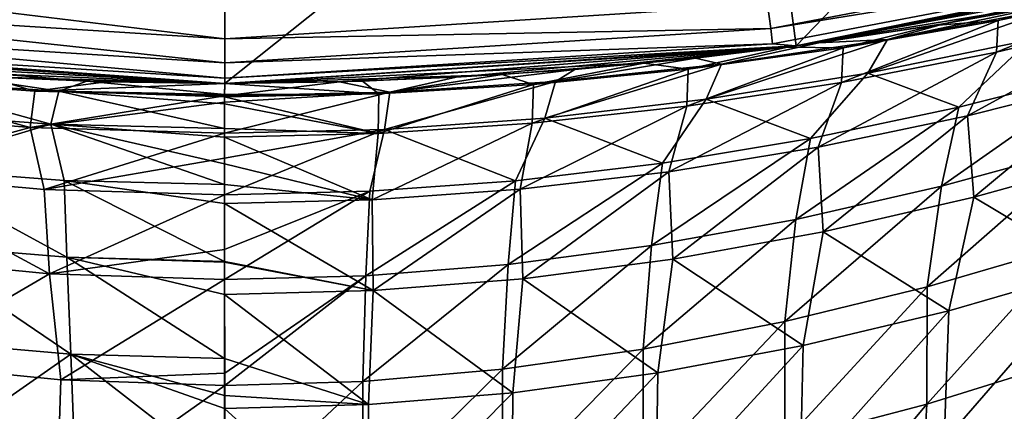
# Model space of a CAD drawing. Header units: metres. Extents: x -23 to 23, y -109 to 35.
# Tile 33 of 73: x -1.08 to 4.1, y -24.72 to -22.67. Entities that reach past the tile are written whole.
import ezdxf

# ---------------------------------------------------------------- set-up
doc = ezdxf.new("R2010")
doc.units = ezdxf.units.M
doc.layers.add('solid_ORA_SW0003', color=7, linetype='CONTINUOUS')

msp = doc.modelspace()

# ---------------------------------------------------------------- linework, layer by layer
at = {"layer": 'solid_ORA_SW0003'}
for points in [[(2.740986, -20.820347), (5.435198, -20.284437), (3.002368, -22.803202)], [(5.435198, -20.284437), (5.952879, -22.21627), (3.002368, -22.803202)], [(-2.740986, -20.820347), (0, -21), (-3.002368, -22.803202)], [(2.740986, -20.820347), (3.002368, -22.803202), (0, -23)], [(0, -21), (2.740986, -20.820347), (0, -23)], [(0, -21), (0, -23), (-3.002368, -22.803202)], [(2.869218, -22.7122, 115.600182), (5.693187, -22.173498, 115.600182), (2.85326, -22.585876, 115.765984)], [(5.713089, -22.251009, 115.407059), (5.693187, -22.173498, 115.600182), (2.869218, -22.7122, 115.600182)], [(3.002102, -22.803232, 115.199997), (5.304618, -22.379925, 111.678337), (5.952838, -22.216293, 115.199997)], [(3.002102, -22.803232, 115.199997), (5.952838, -22.216293, 115.199997), (5.713089, -22.251009, 115.407059)], [(3.122209, -22.787098, 69.728577), (3.002368, -22.803202), (5.952879, -22.21627)], [(3.122209, -22.787098, 69.728577), (5.952879, -22.21627), (3.786072, -22.686243, 69.942284)], [(3.786072, -22.686243, 69.942284), (5.952879, -22.21627), (4.468194, -22.56181, 70.20385)], [(2.879248, -22.791594, 115.407059), (5.713089, -22.251009, 115.407059), (2.869218, -22.7122, 115.600182)], [(3.002102, -22.803232, 115.199997), (5.713089, -22.251009, 115.407059), (2.879248, -22.791594, 115.407059)], [(3.002102, -22.803232, 115.199997), (4.508886, -22.553713, 111.981056), (5.304618, -22.379925, 111.678337)], [(-2.85326, -22.585876, 115.765984), (0, -22.765388, 115.765984), (-2.832463, -22.421253, 115.893135)], [(-2.832463, -22.421253, 115.893135), (0, -22.765388, 115.765984), (0, -22.599455, 115.893135)], [(4.879776, -22.496801, 111.289261), (4.056255, -22.835222, 110.442017), (4.871337, -22.64245, 110.282188)], [(4.879776, -22.496801, 111.289261), (4.065409, -22.669956, 111.438751), (4.056255, -22.835222, 110.442017)], [(4.508886, -22.553713, 111.981056), (4.065409, -22.669956, 111.438751), (4.879776, -22.496801, 111.289261)], [(3.002102, -22.803232, 115.199997), (3.726894, -22.696041, 112.230255), (4.508886, -22.553713, 111.981056)], [(4.508886, -22.553713, 111.981056), (3.726894, -22.696041, 112.230255), (4.065409, -22.669956, 111.438751)], [(-2.869218, -22.7122, 115.600182), (0, -22.892715, 115.600182), (-2.85326, -22.585876, 115.765984)], [(-2.85326, -22.585876, 115.765984), (0, -22.892715, 115.600182), (0, -22.765388, 115.765984)], [(0, -22.765388, 115.765984), (2.85326, -22.585876, 115.765984), (0, -22.599455, 115.893135)], [(2.869218, -22.7122, 115.600182), (2.85326, -22.585876, 115.765984), (0, -22.765388, 115.765984)], [(4.355208, -22.606272, 70.721092), (4.232476, -22.771317, 71.618851), (3.379871, -22.945807, 71.43071)], [(3.483088, -22.769539, 70.531456), (4.355208, -22.606272, 70.721092), (3.379871, -22.945807, 71.43071)], [(4.468194, -22.56181, 70.20385), (4.355208, -22.606272, 70.721092), (3.483088, -22.769539, 70.531456)], [(3.786072, -22.686243, 69.942284), (4.468194, -22.56181, 70.20385), (3.483088, -22.769539, 70.531456)], [(4.871337, -22.64245, 110.282188), (3.903382, -23.170767, 109.50782), (4.689055, -22.972883, 109.347794)], [(4.871337, -22.64245, 110.282188), (4.056255, -22.835222, 110.442017), (3.903382, -23.170767, 109.50782)], [(-2.879248, -22.791594, 115.407059), (0, -22.97274, 115.407059), (-2.869218, -22.7122, 115.600182)], [(-2.869218, -22.7122, 115.600182), (0, -22.97274, 115.407059), (0, -22.892715, 115.600182)], [(0, -22.892715, 115.600182), (2.869218, -22.7122, 115.600182), (0, -22.765388, 115.765984)], [(2.879248, -22.791594, 115.407059), (2.869218, -22.7122, 115.600182), (0, -22.892715, 115.600182)], [(3.726894, -22.696041, 112.230255), (2.958422, -22.808939, 112.4291), (3.250706, -22.812967, 111.561623)], [(3.002102, -22.803232, 115.199997), (2.958422, -22.808939, 112.4291), (3.726894, -22.696041, 112.230255)], [(3.122209, -22.787098, 69.728577), (3.786072, -22.686243, 69.942284), (3.483088, -22.769539, 70.531456)], [(4.065409, -22.669956, 111.438751), (3.241384, -22.994608, 110.572723), (4.056255, -22.835222, 110.442017)], [(4.065409, -22.669956, 111.438751), (3.250706, -22.812967, 111.561623), (3.241384, -22.994608, 110.572723)], [(3.726894, -22.696041, 112.230255), (3.250706, -22.812967, 111.561623), (4.065409, -22.669956, 111.438751)], [(-2.548147, -22.85841, 69.563057), (-3.002368, -22.803202), (0, -23)], [(-2.879248, -22.791594, 115.407059), (-3.002102, -22.803232, 115.199997), (0, -23, 115.199997)], [(0, -23, 112.770004), (0, -23, 115.199997), (-3.002102, -22.803232, 115.199997)], [(-0.723434, -22.988621, 112.749466), (0, -23, 112.770004), (-3.002102, -22.803232, 115.199997)], [(-1.454751, -22.953947, 112.68692), (-0.723434, -22.988621, 112.749466), (-3.002102, -22.803232, 115.199997)], [(-2.879248, -22.791594, 115.407059), (0, -23, 115.199997), (0, -22.97274, 115.407059)], [(0, -22.97274, 115.407059), (2.879248, -22.791594, 115.407059), (0, -22.892715, 115.600182)], [(3.002102, -22.803232, 115.199997), (2.879248, -22.791594, 115.407059), (0, -22.97274, 115.407059)], [(0, -23, 69.270004), (0, -23), (3.002368, -22.803202)], [(0.604008, -22.992067, 69.287437), (0, -23, 69.270004), (3.002368, -22.803202)], [(3.002102, -22.803232, 115.199997), (0, -23, 115.199997), (2.958422, -22.808939, 112.4291)], [(3.002102, -22.803232, 115.199997), (0, -22.97274, 115.407059), (0, -23, 115.199997)], [(2.958422, -22.808939, 112.4291), (0, -23, 115.199997), (2.202725, -22.894279, 112.580383)], [(0.604008, -22.992067, 69.287437), (3.002368, -22.803202), (1.217103, -22.967775, 69.340492)], [(1.217103, -22.967775, 69.340492), (3.002368, -22.803202), (1.839898, -22.926291, 69.430389)], [(1.839898, -22.926291, 69.430389), (3.002368, -22.803202), (2.474195, -22.866533, 69.558945)], [(2.958422, -22.808939, 112.4291), (2.202725, -22.894279, 112.580383), (2.43643, -22.925003, 111.657684)], [(3.250706, -22.812967, 111.561623), (2.427781, -23.119564, 110.67437), (3.241384, -22.994608, 110.572723)], [(3.250706, -22.812967, 111.561623), (2.43643, -22.925003, 111.657684), (2.427781, -23.119564, 110.67437)], [(2.958422, -22.808939, 112.4291), (2.43643, -22.925003, 111.657684), (3.250706, -22.812967, 111.561623)], [(2.474195, -22.866533, 69.558945), (3.002368, -22.803202), (3.122209, -22.787098, 69.728577)], [(2.474195, -22.866533, 69.558945), (3.122209, -22.787098, 69.728577), (2.610554, -22.898045, 70.382309)], [(3.483088, -22.769539, 70.531456), (3.379871, -22.945807, 71.43071), (2.529433, -23.083105, 71.284019)], [(2.610554, -22.898045, 70.382309), (3.483088, -22.769539, 70.531456), (2.529433, -23.083105, 71.284019)], [(3.122209, -22.787098, 69.728577), (3.483088, -22.769539, 70.531456), (2.610554, -22.898045, 70.382309)], [(3.379871, -22.945807, 71.43071), (4.232476, -22.771317, 71.618851), (3.85836, -23.124527, 72.42012)], [(4.232476, -22.771317, 71.618851), (4.641284, -22.92708, 72.622643), (3.85836, -23.124527, 72.42012)], [(-1.896729, -22.921658, 69.432831), (-2.548147, -22.85841, 69.563057), (0, -23)], [(2.474195, -22.866533, 69.558945), (2.610554, -22.898045, 70.382309), (1.738827, -22.990591, 70.274544)], [(1.839898, -22.926291, 69.430389), (2.474195, -22.866533, 69.558945), (1.738827, -22.990591, 70.274544)], [(4.056255, -22.835222, 110.442017), (3.118096, -23.334572, 109.638176), (3.903382, -23.170767, 109.50782)], [(4.056255, -22.835222, 110.442017), (3.241384, -22.994608, 110.572723), (3.118096, -23.334572, 109.638176)], [(2.202725, -22.894279, 112.580383), (0, -23, 115.199997), (1.458591, -22.953703, 112.686478)], [(2.202725, -22.894279, 112.580383), (1.458591, -22.953703, 112.686478), (1.623087, -23.005432, 111.726753)], [(2.202725, -22.894279, 112.580383), (1.623087, -23.005432, 111.726753), (2.43643, -22.925003, 111.657684)], [(2.610554, -22.898045, 70.382309), (2.529433, -23.083105, 71.284019), (1.682428, -23.18191, 71.178925)], [(1.738827, -22.990591, 70.274544), (2.610554, -22.898045, 70.382309), (1.682428, -23.18191, 71.178925)], [(-1.995808, -22.967129, 70.29361), (-1.021915, -23.231949, 71.123581), (-2.048463, -23.144346, 71.211388)], [(-1.995808, -22.967129, 70.29361), (-1.25553, -22.965706, 69.341583), (-0.996964, -23.04047, 70.213715)], [(-1.995808, -22.967129, 70.29361), (-0.996964, -23.04047, 70.213715), (-1.021915, -23.231949, 71.123581)], [(-1.25553, -22.965706, 69.341583), (-1.896729, -22.921658, 69.432831), (0, -23)], [(-0.871573, -23.040243, 111.849258), (-1.454751, -22.953947, 112.68692), (-1.744037, -22.984951, 111.80098)], [(-0.871573, -23.040243, 111.849258), (-0.723434, -22.988621, 112.749466), (-1.454751, -22.953947, 112.68692)], [(-0.62332, -22.991552, 69.287674), (-1.25553, -22.965706, 69.341583), (0, -23)], [(-0.996964, -23.04047, 70.213715), (-1.25553, -22.965706, 69.341583), (-0.62332, -22.991552, 69.287674)], [(1.458591, -22.953703, 112.686478), (0, -23, 115.199997), (0.724464, -22.988588, 112.74926)], [(0.604008, -22.992067, 69.287437), (1.217103, -22.967775, 69.340492), (0.868571, -23.046371, 70.209007)], [(1.458591, -22.953703, 112.686478), (0.724464, -22.988588, 112.74926), (0.810915, -23.053831, 111.768562)], [(1.458591, -22.953703, 112.686478), (0.810915, -23.053831, 111.768562), (1.623087, -23.005432, 111.726753)], [(1.839898, -22.926291, 69.430389), (1.738827, -22.990591, 70.274544), (0.868571, -23.046371, 70.209007)], [(1.217103, -22.967775, 69.340492), (1.839898, -22.926291, 69.430389), (0.868571, -23.046371, 70.209007)], [(2.43643, -22.925003, 111.657684), (1.616155, -23.209299, 110.747047), (2.427781, -23.119564, 110.67437)], [(2.43643, -22.925003, 111.657684), (1.623087, -23.005432, 111.726753), (1.616155, -23.209299, 110.747047)], [(2.529433, -23.083105, 71.284019), (3.379871, -22.945807, 71.43071), (3.077673, -23.288523, 72.255173)], [(3.379871, -22.945807, 71.43071), (3.85836, -23.124527, 72.42012), (3.077673, -23.288523, 72.255173)], [(4.641284, -22.92708, 72.622643), (4.533086, -23.330631, 73.439682), (3.766248, -23.539381, 73.234741)], [(3.85836, -23.124527, 72.42012), (4.641284, -22.92708, 72.622643), (3.766248, -23.539381, 73.234741)], [(-1.744037, -22.984951, 111.80098), (-1.827191, -23.146162, 110.892136), (-0.912614, -23.213812, 110.947708)], [(-0.871573, -23.040243, 111.849258), (-1.744037, -22.984951, 111.80098), (-0.912614, -23.213812, 110.947708)], [(-0.996964, -23.04047, 70.213715), (-0.62332, -22.991552, 69.287674), (0, -23, 69.270004)], [(-0.996964, -23.04047, 70.213715), (0, -23, 69.270004), (-0.000046, -23.064978, 70.186783)], [(-0.871573, -23.040243, 111.849258), (-0.000117, -23.058697, 111.865402), (-0.723434, -22.988621, 112.749466)], [(-0.000117, -23.058697, 111.865402), (0, -23, 112.770004), (-0.723434, -22.988621, 112.749466)], [(0, -23, 69.270004), (-0.62332, -22.991552, 69.287674), (0, -23)], [(-0.000117, -23.058697, 111.865402), (0.810915, -23.053831, 111.768562), (0, -23, 112.770004)], [(0.604008, -22.992067, 69.287437), (-0.000046, -23.064978, 70.186783), (0, -23, 69.270004)], [(0.604008, -22.992067, 69.287437), (0.868571, -23.046371, 70.209007), (-0.000046, -23.064978, 70.186783)], [(0.724464, -22.988588, 112.74926), (0, -23, 115.199997), (0, -23, 112.770004)], [(0.724464, -22.988588, 112.74926), (0, -23, 112.770004), (0.810915, -23.053831, 111.768562)], [(1.623087, -23.005432, 111.726753), (0.806838, -23.263296, 110.79081), (1.616155, -23.209299, 110.747047)], [(1.623087, -23.005432, 111.726753), (0.810915, -23.053831, 111.768562), (0.806838, -23.263296, 110.79081)], [(1.738827, -22.990591, 70.274544), (1.682428, -23.18191, 71.178925), (0.839341, -23.241394, 71.115509)], [(0.868571, -23.046371, 70.209007), (1.738827, -22.990591, 70.274544), (0.839341, -23.241394, 71.115509)], [(3.241384, -22.994608, 110.572723), (2.334431, -23.463121, 109.739113), (3.118096, -23.334572, 109.638176)], [(3.241384, -22.994608, 110.572723), (2.427781, -23.119564, 110.67437), (2.334431, -23.463121, 109.739113)], [(4.689055, -22.972883, 109.347794), (3.903382, -23.170767, 109.50782), (3.936916, -23.597321, 108.595047)], [(4.689055, -22.972883, 109.347794), (3.936916, -23.597321, 108.595047), (4.728468, -23.378496, 108.418457)], [(-0.996964, -23.04047, 70.213715), (-0.000046, -23.064978, 70.186783), (-1.021915, -23.231949, 71.123581)], [(-1.021915, -23.231949, 71.123581), (-0.000046, -23.064978, 70.186783), (-0.000053, -23.098749, 70.398712)], [(-0.871573, -23.040243, 111.849258), (-0.912614, -23.213812, 110.947708), (-0.000229, -23.236391, 110.966225)], [(-0.871573, -23.040243, 111.849258), (-0.000229, -23.236391, 110.966225), (-0.000156, -23.106346, 111.554466)], [(-0.871573, -23.040243, 111.849258), (-0.000156, -23.106346, 111.554466), (-0.000127, -23.069975, 111.7827)], [(-0.871573, -23.040243, 111.849258), (-0.000127, -23.069975, 111.7827), (-0.000117, -23.058697, 111.865402)], [(-0.000127, -23.069975, 111.7827), (-0.000156, -23.106346, 111.554466), (0.806838, -23.263296, 110.79081)], [(0.810915, -23.053831, 111.768562), (-0.000127, -23.069975, 111.7827), (0.806838, -23.263296, 110.79081)], [(-0.000117, -23.058697, 111.865402), (-0.000127, -23.069975, 111.7827), (0.810915, -23.053831, 111.768562)], [(0.868571, -23.046371, 70.209007), (0.839341, -23.241394, 71.115509), (-0.000068, -23.261209, 71.094147)], [(-0.000053, -23.098749, 70.398712), (0.868571, -23.046371, 70.209007), (-0.000068, -23.261209, 71.094147)], [(-0.000053, -23.098749, 70.398712), (-0.000046, -23.064978, 70.186783), (0.868571, -23.046371, 70.209007)], [(-1.021915, -23.231949, 71.123581), (-0.000053, -23.098749, 70.398712), (-0.000068, -23.261209, 71.094147)], [(-0.000156, -23.106346, 111.554466), (-0.000229, -23.236391, 110.966225), (0.806838, -23.263296, 110.79081)], [(2.427781, -23.119564, 110.67437), (1.553245, -23.555504, 109.810959), (2.334431, -23.463121, 109.739113)], [(2.427781, -23.119564, 110.67437), (1.616155, -23.209299, 110.747047), (1.553245, -23.555504, 109.810959)], [(1.682428, -23.18191, 71.178925), (2.529433, -23.083105, 71.284019), (2.300883, -23.417496, 72.127571)], [(2.529433, -23.083105, 71.284019), (3.077673, -23.288523, 72.255173), (2.300883, -23.417496, 72.127571)], [(3.85836, -23.124527, 72.42012), (3.766248, -23.539381, 73.234741), (3.002236, -23.713305, 73.068787)], [(3.077673, -23.288523, 72.255173), (3.85836, -23.124527, 72.42012), (3.002236, -23.713305, 73.068787)], [(-2.048463, -23.144346, 71.211388), (-1.021915, -23.231949, 71.123581), (-1.901875, -23.470963, 72.070313)], [(-0.912614, -23.213812, 110.947708), (-1.827191, -23.146162, 110.892136), (-1.689925, -23.444517, 110.031052)], [(3.903382, -23.170767, 109.50782), (3.118096, -23.334572, 109.638176), (3.144927, -23.779053, 108.738556)], [(3.903382, -23.170767, 109.50782), (3.144927, -23.779053, 108.738556), (3.936916, -23.597321, 108.595047)], [(-0.912614, -23.213812, 110.947708), (-1.689925, -23.444517, 110.031052), (-0.843812, -23.508644, 110.081291)], [(-0.912614, -23.213812, 110.947708), (-0.000333, -23.530045, 110.097984), (-0.0003, -23.422152, 110.375862)], [(-0.912614, -23.213812, 110.947708), (-0.843812, -23.508644, 110.081291), (-0.000333, -23.530045, 110.097984)], [(-0.912614, -23.213812, 110.947708), (-0.0003, -23.422152, 110.375862), (-0.000248, -23.281301, 110.805542)], [(-0.912614, -23.213812, 110.947708), (-0.000248, -23.281301, 110.805542), (-0.000229, -23.236391, 110.966225)], [(1.616155, -23.209299, 110.747047), (0.774985, -23.611122, 109.854027), (1.553245, -23.555504, 109.810959)], [(1.616155, -23.209299, 110.747047), (0.806838, -23.263296, 110.79081), (0.774985, -23.611122, 109.854027)], [(0.839341, -23.241394, 71.115509), (1.682428, -23.18191, 71.178925), (1.528959, -23.510271, 72.036842)], [(1.682428, -23.18191, 71.178925), (2.300883, -23.417496, 72.127571), (1.528959, -23.510271, 72.036842)], [(-1.021915, -23.231949, 71.123581), (-0.947916, -23.556225, 71.990807), (-1.901875, -23.470963, 72.070313)], [(-1.021915, -23.231949, 71.123581), (-0.000068, -23.261209, 71.094147), (-0.947916, -23.556225, 71.990807)], [(-0.947916, -23.556225, 71.990807), (-0.000068, -23.261209, 71.094147), (-0.000071, -23.391998, 71.493134)], [(-0.000248, -23.281301, 110.805542), (-0.0003, -23.422152, 110.375862), (0.774985, -23.611122, 109.854027)], [(-0.000229, -23.236391, 110.966225), (-0.000248, -23.281301, 110.805542), (0.806838, -23.263296, 110.79081)], [(0.806838, -23.263296, 110.79081), (-0.000248, -23.281301, 110.805542), (0.774985, -23.611122, 109.854027)], [(-0.000071, -23.391998, 71.493134), (0.839341, -23.241394, 71.115509), (-0.000067, -23.584702, 71.964302)], [(-0.000071, -23.391998, 71.493134), (-0.000068, -23.261209, 71.094147), (0.839341, -23.241394, 71.115509)], [(0.839341, -23.241394, 71.115509), (0.76213, -23.566105, 71.982483), (-0.000067, -23.584702, 71.964302)], [(0.839341, -23.241394, 71.115509), (1.528959, -23.510271, 72.036842), (0.76213, -23.566105, 71.982483)], [(3.077673, -23.288523, 72.255173), (3.002236, -23.713305, 73.068787), (2.242904, -23.850456, 72.941177)], [(2.300883, -23.417496, 72.127571), (3.077673, -23.288523, 72.255173), (2.242904, -23.850456, 72.941177)], [(3.118096, -23.334572, 109.638176), (2.334431, -23.463121, 109.739113), (2.354179, -23.922075, 108.849358)], [(3.118096, -23.334572, 109.638176), (2.354179, -23.922075, 108.849358), (3.144927, -23.779053, 108.738556)], [(4.533086, -23.330631, 73.439682), (4.443798, -23.848036, 74.192039), (3.692261, -24.066843, 73.983276)], [(3.766248, -23.539381, 73.234741), (4.533086, -23.330631, 73.439682), (3.692261, -24.066843, 73.983276)], [(4.728468, -23.378496, 108.418457), (3.936916, -23.597321, 108.595047), (4.56733, -23.973665, 107.612144)], [(-0.947916, -23.556225, 71.990807), (-0.000071, -23.391998, 71.493134), (-0.000067, -23.584702, 71.964302)], [(-0.0003, -23.422152, 110.375862), (-0.000333, -23.530045, 110.097984), (0.774985, -23.611122, 109.854027)], [(2.300883, -23.417496, 72.127571), (2.242904, -23.850456, 72.941177), (1.489356, -23.949343, 72.851013)], [(1.528959, -23.510271, 72.036842), (2.300883, -23.417496, 72.127571), (1.489356, -23.949343, 72.851013)], [(-1.901875, -23.470963, 72.070313), (-0.920703, -23.998793, 72.805786), (-1.848521, -23.908907, 72.88504)], [(-1.901875, -23.470963, 72.070313), (-0.947916, -23.556225, 71.990807), (-0.920703, -23.998793, 72.805786)], [(-1.689925, -23.444517, 110.031052), (-1.661891, -23.843956, 109.206787), (-0.829639, -23.911926, 109.25843)], [(-0.843812, -23.508644, 110.081291), (-1.689925, -23.444517, 110.031052), (-0.829639, -23.911926, 109.25843)], [(2.334431, -23.463121, 109.739113), (1.553245, -23.555504, 109.810959), (1.565936, -24.025103, 108.927963)], [(2.334431, -23.463121, 109.739113), (1.565936, -24.025103, 108.927963), (2.354179, -23.922075, 108.849358)], [(-0.843812, -23.508644, 110.081291), (-0.000427, -23.934624, 109.275543), (-0.000359, -23.629675, 109.868454)], [(-0.843812, -23.508644, 110.081291), (-0.829639, -23.911926, 109.25843), (-0.000427, -23.934624, 109.275543)], [(-0.843812, -23.508644, 110.081291), (-0.000359, -23.629675, 109.868454), (-0.000333, -23.530045, 110.097984)], [(-0.000333, -23.530045, 110.097984), (-0.000359, -23.629675, 109.868454), (0.774985, -23.611122, 109.854027)], [(1.528959, -23.510271, 72.036842), (1.489356, -23.949343, 72.851013), (0.74187, -24.008965, 72.797333)], [(0.76213, -23.566105, 71.982483), (1.528959, -23.510271, 72.036842), (0.74187, -24.008965, 72.797333)], [(3.766248, -23.539381, 73.234741), (3.692261, -24.066843, 73.983276), (2.943147, -24.249962, 73.814766)], [(3.002236, -23.713305, 73.068787), (3.766248, -23.539381, 73.234741), (2.943147, -24.249962, 73.814766)], [(-0.947916, -23.556225, 71.990807), (-0.000067, -23.584702, 71.964302), (-0.920703, -23.998793, 72.805786)], [(-0.920703, -23.998793, 72.805786), (-0.000067, -23.584702, 71.964302), (-0.000053, -23.870834, 72.520004)], [(-0.000053, -23.870834, 72.520004), (-0.000067, -23.584702, 71.964302), (0.76213, -23.566105, 71.982483)], [(-0.000053, -23.870834, 72.520004), (0.76213, -23.566105, 71.982483), (-0.000043, -24.028852, 72.779495)], [(0.76213, -23.566105, 71.982483), (0.74187, -24.008965, 72.797333), (-0.000043, -24.028852, 72.779495)], [(1.553245, -23.555504, 109.810959), (0.774985, -23.611122, 109.854027), (0.780978, -24.087238, 108.974892)], [(1.553245, -23.555504, 109.810959), (0.780978, -24.087238, 108.974892), (1.565936, -24.025103, 108.927963)], [(-0.000359, -23.629675, 109.868454), (-0.000427, -23.934624, 109.275543), (0.780978, -24.087238, 108.974892)], [(0.774985, -23.611122, 109.854027), (-0.000359, -23.629675, 109.868454), (0.780978, -24.087238, 108.974892)], [(3.936916, -23.597321, 108.595047), (3.144927, -23.779053, 108.738556), (3.804701, -24.192617, 107.790604)], [(3.936916, -23.597321, 108.595047), (3.804701, -24.192617, 107.790604), (4.56733, -23.973665, 107.612144)], [(3.002236, -23.713305, 73.068787), (2.943147, -24.249962, 73.814766), (2.198485, -24.394968, 73.685654)], [(2.242904, -23.850456, 72.941177), (3.002236, -23.713305, 73.068787), (2.198485, -24.394968, 73.685654)], [(3.144927, -23.779053, 108.738556), (2.354179, -23.922075, 108.849358), (3.040531, -24.374956, 107.9356)], [(3.144927, -23.779053, 108.738556), (3.040531, -24.374956, 107.9356), (3.804701, -24.192617, 107.790604)], [(-1.661891, -23.843956, 109.206787), (-1.617883, -24.350283, 108.443489), (-0.80769, -24.419912, 108.495735)], [(-0.829639, -23.911926, 109.25843), (-1.661891, -23.843956, 109.206787), (-0.80769, -24.419912, 108.495735)], [(2.242904, -23.850456, 72.941177), (2.198485, -24.394968, 73.685654), (1.459558, -24.499903, 73.59478)], [(1.489356, -23.949343, 72.851013), (2.242904, -23.850456, 72.941177), (1.459558, -24.499903, 73.59478)], [(4.443798, -23.848036, 74.192039), (4.437449, -24.449896, 74.883942), (3.689962, -24.682646, 74.66404)], [(3.692261, -24.066843, 73.983276), (4.443798, -23.848036, 74.192039), (3.689962, -24.682646, 74.66404)], [(-0.920703, -23.998793, 72.805786), (-0.000053, -23.870834, 72.520004), (-0.000043, -24.028852, 72.779495)], [(-1.848521, -23.908907, 72.88504), (-0.920703, -23.998793, 72.805786), (-1.728152, -24.469286, 73.62072)], [(-0.829639, -23.911926, 109.25843), (-0.000509, -24.443192, 108.513023), (-0.000458, -24.10799, 108.990555)], [(-0.829639, -23.911926, 109.25843), (-0.80769, -24.419912, 108.495735), (-0.000509, -24.443192, 108.513023)], [(-0.829639, -23.911926, 109.25843), (-0.000458, -24.10799, 108.990555), (-0.000427, -23.937822, 109.269997)], [(-0.829639, -23.911926, 109.25843), (-0.000427, -23.937822, 109.269997), (-0.000427, -23.934624, 109.275543)], [(-0.000427, -23.937822, 109.269997), (-0.000458, -24.10799, 108.990555), (0.780978, -24.087238, 108.974892)], [(-0.000427, -23.934624, 109.275543), (-0.000427, -23.937822, 109.269997), (0.780978, -24.087238, 108.974892)], [(1.489356, -23.949343, 72.851013), (1.459558, -24.499903, 73.59478), (0.726833, -24.563372, 73.540916)], [(0.74187, -24.008965, 72.797333), (1.489356, -23.949343, 72.851013), (0.726833, -24.563372, 73.540916)], [(2.354179, -23.922075, 108.849358), (1.565936, -24.025103, 108.927963), (2.276661, -24.518826, 108.047478)], [(2.354179, -23.922075, 108.849358), (2.276661, -24.518826, 108.047478), (3.040531, -24.374956, 107.9356)], [(-0.920703, -23.998793, 72.805786), (-0.860703, -24.555668, 73.547379), (-1.728152, -24.469286, 73.62072)], [(-0.920703, -23.998793, 72.805786), (-0.000043, -24.028852, 72.779495), (-0.860703, -24.555668, 73.547379)], [(4.56733, -23.973665, 107.612144), (3.780884, -24.877913, 107.05719), (4.534072, -24.651873, 106.867569)], [(4.56733, -23.973665, 107.612144), (3.804701, -24.192617, 107.790604), (3.780884, -24.877913, 107.05719)], [(-0.860703, -24.555668, 73.547379), (-0.000043, -24.028852, 72.779495), (-0.000001, -24.52071, 73.44812)], [(-0.000001, -24.52071, 73.44812), (-0.000043, -24.028852, 72.779495), (0.74187, -24.008965, 72.797333)], [(-0.000001, -24.52071, 73.44812), (0.74187, -24.008965, 72.797333), (0.000005, -24.584604, 73.523102)], [(0.74187, -24.008965, 72.797333), (0.726833, -24.563372, 73.540916), (0.000005, -24.584604, 73.523102)], [(1.565936, -24.025103, 108.927963), (0.780978, -24.087238, 108.974892), (1.514571, -24.622707, 108.126762)], [(1.565936, -24.025103, 108.927963), (1.514571, -24.622707, 108.126762), (2.276661, -24.518826, 108.047478)], [(-0.000458, -24.10799, 108.990555), (-0.000509, -24.443192, 108.513023), (0.755316, -24.685488, 108.174011)], [(0.780978, -24.087238, 108.974892), (-0.000458, -24.10799, 108.990555), (0.755316, -24.685488, 108.174011)], [(0.780978, -24.087238, 108.974892), (0.755316, -24.685488, 108.174011), (1.514571, -24.622707, 108.126762)], [(2.943147, -24.249962, 73.814766), (3.692261, -24.066843, 73.983276), (2.94331, -24.878674, 74.48658)], [(3.692261, -24.066843, 73.983276), (3.689962, -24.682646, 74.66404), (2.94331, -24.878674, 74.48658)], [(3.804701, -24.192617, 107.790604), (3.024129, -25.066938, 107.211494), (3.780884, -24.877913, 107.05719)], [(3.804701, -24.192617, 107.790604), (3.040531, -24.374956, 107.9356), (3.024129, -25.066938, 107.211494)], [(2.198485, -24.394968, 73.685654), (2.943147, -24.249962, 73.814766), (2.199771, -25.034817, 74.350677)], [(2.943147, -24.249962, 73.814766), (2.94331, -24.878674, 74.48658), (2.199771, -25.034817, 74.350677)], [(-0.80769, -24.419912, 108.495735), (-1.617883, -24.350283, 108.443489), (-1.573821, -24.953554, 107.753189)], [(-0.80769, -24.419912, 108.495735), (-1.573821, -24.953554, 107.753189), (-0.785901, -25.023582, 107.806015)], [(-0.80769, -24.419912, 108.495735), (-0.000578, -25.047028, 107.823479), (-0.000542, -24.706488, 108.189743)], [(-0.80769, -24.419912, 108.495735), (-0.785901, -25.023582, 107.806015), (-0.000578, -25.047028, 107.823479)], [(-0.80769, -24.419912, 108.495735), (-0.000542, -24.706488, 108.189743), (-0.000534, -24.63769, 108.270485)], [(-0.80769, -24.419912, 108.495735), (-0.000534, -24.63769, 108.270485), (-0.000509, -24.443192, 108.513023)], [(1.459558, -24.499903, 73.59478), (2.198485, -24.394968, 73.685654), (1.460944, -25.148411, 74.255119)], [(2.198485, -24.394968, 73.685654), (2.199771, -25.034817, 74.350677), (1.460944, -25.148411, 74.255119)], [(3.040531, -24.374956, 107.9356), (2.265941, -25.216661, 107.330711), (3.024129, -25.066938, 107.211494)], [(3.040531, -24.374956, 107.9356), (2.276661, -24.518826, 108.047478), (2.265941, -25.216661, 107.330711)], [(-1.728152, -24.469286, 73.62072), (-0.88131, -25.20792, 74.206879), (-1.769203, -25.110666, 74.288353)], [(-1.728152, -24.469286, 73.62072), (-0.860703, -24.555668, 73.547379), (-0.88131, -25.20792, 74.206879)], [(-0.000509, -24.443192, 108.513023), (-0.000534, -24.63769, 108.270485), (0.755316, -24.685488, 108.174011)], [(4.437449, -24.449896, 74.883942), (4.382102, -25.16893, 75.458778), (3.649423, -25.40645, 75.234108)], [(3.689962, -24.682646, 74.66404), (4.437449, -24.449896, 74.883942), (3.649423, -25.40645, 75.234108)], [(-0.860703, -24.555668, 73.547379), (-0.000001, -24.52071, 73.44812), (0.000005, -24.584604, 73.523102)], [(0.726833, -24.563372, 73.540916), (1.459558, -24.499903, 73.59478), (0.727669, -25.217436, 74.198593)], [(1.459558, -24.499903, 73.59478), (1.460944, -25.148411, 74.255119), (0.727669, -25.217436, 74.198593)], [(2.276661, -24.518826, 108.047478), (1.508165, -25.32515, 107.415237), (2.265941, -25.216661, 107.330711)], [(2.276661, -24.518826, 108.047478), (1.514571, -24.622707, 108.126762), (1.508165, -25.32515, 107.415237)], [(-0.860703, -24.555668, 73.547379), (0.000005, -24.584604, 73.523102), (-0.88131, -25.20792, 74.206879)], [(0.000005, -24.584604, 73.523102), (0.726833, -24.563372, 73.540916), (0.000076, -25.24062, 74.179955)], [(0.726833, -24.563372, 73.540916), (0.727669, -25.217436, 74.198593), (0.000076, -25.24062, 74.179955)], [(-0.88131, -25.20792, 74.206879), (0.000005, -24.584604, 73.523102), (0.000076, -25.24062, 74.179955)], [(1.514571, -24.622707, 108.126762), (0.752294, -25.390911, 107.465614), (1.508165, -25.32515, 107.415237)], [(1.514571, -24.622707, 108.126762), (0.755316, -24.685488, 108.174011), (0.752294, -25.390911, 107.465614)], [(-0.000534, -24.63769, 108.270485), (-0.000542, -24.706488, 108.189743), (0.755316, -24.685488, 108.174011)], [(4.534072, -24.651873, 106.867569), (3.780884, -24.877913, 107.05719), (4.493311, -25.442307, 106.235603)], [(-0.000542, -24.706488, 108.189743), (-0.000578, -25.047028, 107.823479), (0.752294, -25.390911, 107.465614)], [(0.755316, -24.685488, 108.174011), (-0.000542, -24.706488, 108.189743), (0.752294, -25.390911, 107.465614)], [(3.689962, -24.682646, 74.66404), (3.649423, -25.40645, 75.234108), (2.915115, -25.607769, 75.052284)], [(2.94331, -24.878674, 74.48658), (3.689962, -24.682646, 74.66404), (2.915115, -25.607769, 75.052284)]]:
    msp.add_3dface(points, dxfattribs=at)

doc.saveas('drawing.dxf')
